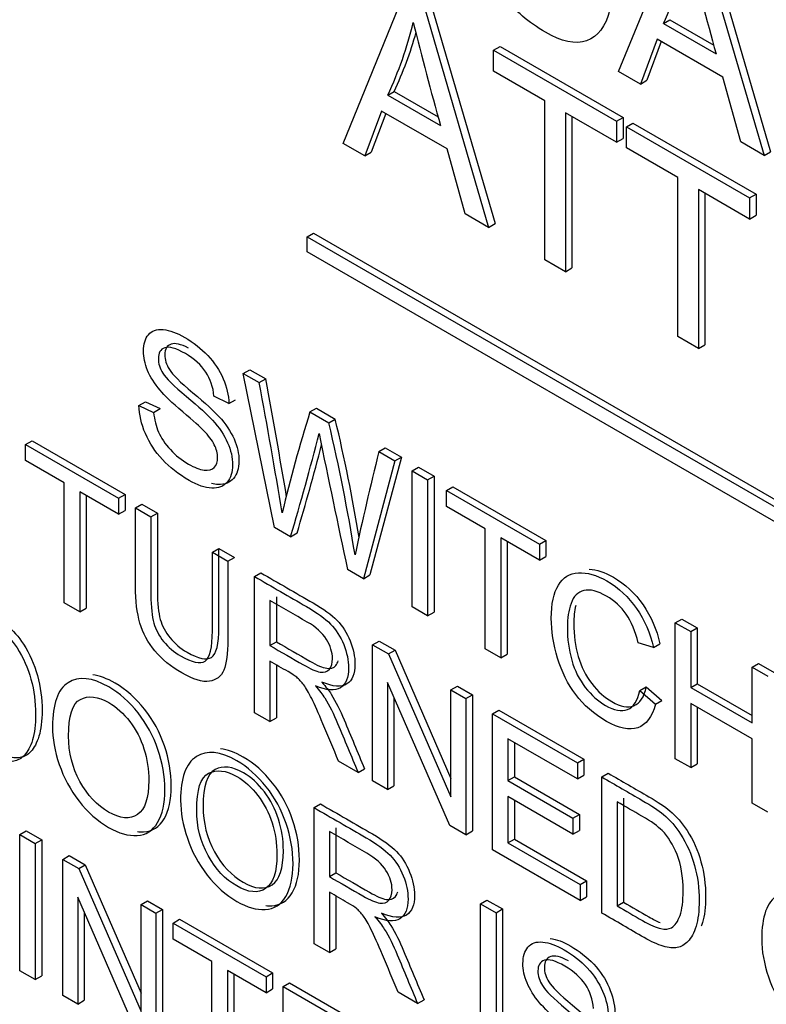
# Model space of a CAD drawing. Header units: inches. Extents: x 2 to 538, y -2 to 358.
# Tile 99 of 119: x 510.253 to 510.662, y 266.745 to 267.285. Entities that reach past the tile are written whole.
import ezdxf

# ---------------------------------------------------------------- set-up
doc = ezdxf.new("R2010")
doc.units = ezdxf.units.IN
doc.header["$MEASUREMENT"] = 0
doc.layers.add('Default', color=7, linetype='Continuous')
doc.layers.add('LAB20180', color=7, linetype='Continuous')

# ---------------------------------------------------------------- blocks, each defined once
blk = doc.blocks.new('SE6')
at = {"layer": 'LAB20180', "color": 7, "linetype": 'Continuous'}
for p, q in [((510.58137, 267.25699), (510.61401, 267.33692)), ((510.62654, 267.32969), (510.66122, 267.21089)), ((510.63007, 267.33173), (510.66475, 267.21293)), ((510.43017, 267.21756), (510.46286, 267.29753)), ((510.47533, 267.29033), (510.51001, 267.17146)), ((510.47887, 267.29237), (510.51355, 267.17351)), ((510.60592, 267.28339), (510.60945, 267.28543)), ((510.60945, 267.28543), (510.63354, 267.27153)), ((510.60592, 267.28339), (510.63485, 267.26669)), ((510.60245, 267.27474), (510.59328, 267.25012)), ((510.6385, 267.25393), (510.60245, 267.27474)), ((510.5128, 267.26869), (510.51634, 267.27073)), ((510.5128, 267.25712), (510.5128, 267.26869)), ((510.5128, 267.26869), (510.58029, 267.22973)), ((510.51634, 267.27073), (510.58383, 267.23177)), ((510.60473, 267.27342), (510.59681, 267.25216)), ((510.54094, 267.24088), (510.5128, 267.25712)), ((510.59328, 267.25012), (510.58137, 267.25699)), ((510.64835, 267.21832), (510.6385, 267.25393)), ((510.59328, 267.25012), (510.59681, 267.25216)), ((510.45471, 267.24403), (510.45825, 267.24607)), ((510.45471, 267.24403), (510.48364, 267.22733)), ((510.45825, 267.24607), (510.48234, 267.23217)), ((510.54094, 267.15361), (510.54094, 267.24088)), ((510.4513, 267.23529), (510.44207, 267.21069)), ((510.45357, 267.23397), (510.44561, 267.21273)), ((510.48729, 267.21451), (510.4513, 267.23529)), ((510.58029, 267.21816), (510.55216, 267.2344)), ((510.55216, 267.2344), (510.55216, 267.14713)), ((510.55569, 267.23236), (510.55569, 267.14917)), ((510.58029, 267.22973), (510.58383, 267.23177)), ((510.58383, 267.23177), (510.58383, 267.2202)), ((510.58029, 267.22973), (510.58029, 267.21816)), ((510.5857, 267.22661), (510.58924, 267.22865)), ((510.5857, 267.21503), (510.5857, 267.22661)), ((510.5857, 267.22661), (510.65325, 267.18761)), ((510.58924, 267.22865), (510.65678, 267.18965)), ((510.58029, 267.21816), (510.58383, 267.2202)), ((510.44207, 267.21069), (510.43017, 267.21756)), ((510.61384, 267.19879), (510.5857, 267.21503)), ((510.66122, 267.21089), (510.64835, 267.21832)), ((510.44207, 267.21069), (510.44561, 267.21273)), ((510.49714, 267.1789), (510.48729, 267.21451)), ((510.66122, 267.21089), (510.66475, 267.21293)), ((510.61384, 267.11152), (510.61384, 267.19879)), ((510.65325, 267.17604), (510.62511, 267.19228)), ((510.62511, 267.19228), (510.62511, 267.10501)), ((510.62865, 267.19024), (510.62865, 267.10705)), ((510.65325, 267.18761), (510.65678, 267.18965)), ((510.65325, 267.18761), (510.65325, 267.17604)), ((510.65678, 267.18965), (510.65678, 267.17808)), ((510.51001, 267.17146), (510.49714, 267.1789)), ((510.65325, 267.17604), (510.65678, 267.17808)), ((510.51001, 267.17146), (510.51355, 267.17351)), ((510.41043, 267.16624), (510.41397, 267.16828)), ((510.41043, 267.15808), (510.41043, 267.16624)), ((510.41043, 267.16624), (511.11754, 266.75799)), ((510.41397, 267.16828), (511.12108, 266.76003)), ((511.11754, 266.74983), (510.41043, 267.15808)), ((510.55216, 267.14713), (510.54094, 267.15361)), ((510.55216, 267.14713), (510.55569, 267.14917)), ((510.62511, 267.10501), (510.61384, 267.11152)), ((510.62511, 267.10501), (510.62865, 267.10705)), ((510.37545, 267.0913), (510.37899, 267.09334)), ((510.39254, 267.00679), (510.37545, 267.0913)), ((510.37545, 267.0913), (510.38423, 267.08623)), ((510.37899, 267.09334), (510.38777, 267.08827)), ((510.38423, 267.08623), (510.38777, 267.08827)), ((510.31821, 267.07371), (510.32175, 267.07575)), ((510.32175, 267.07575), (510.3298, 267.07195)), ((510.36758, 267.07482), (510.35936, 267.07887)), ((510.36758, 267.07482), (510.37111, 267.07687)), ((510.31821, 267.07371), (510.32626, 267.0699)), ((510.32626, 267.0699), (510.3298, 267.07195)), ((510.41203, 267.07018), (510.41557, 267.07222)), ((510.41203, 267.07018), (510.42236, 267.06421)), ((510.41557, 267.07222), (510.4259, 267.06626)), ((510.42236, 267.06421), (510.4259, 267.06626)), ((510.256, 267.0523), (510.25954, 267.05434)), ((510.25954, 267.05434), (510.31058, 267.02487)), ((510.256, 267.04356), (510.256, 267.0523)), ((510.256, 267.0523), (510.30704, 267.02283)), ((510.44982, 267.04836), (510.45336, 267.0504)), ((510.44982, 267.04836), (510.45864, 267.04327)), ((510.45336, 267.0504), (510.46218, 267.04531)), ((510.27726, 267.03128), (510.256, 267.04356)), ((510.45864, 267.04327), (510.44134, 266.97861)), ((510.46218, 267.04531), (510.44488, 266.98066)), ((510.45864, 267.04327), (510.46218, 267.04531)), ((510.46807, 267.03783), (510.4716, 267.03987)), ((510.46807, 266.96318), (510.46807, 267.03783)), ((510.46807, 267.03783), (510.47659, 267.03291)), ((510.4716, 267.03987), (510.48013, 267.03495)), ((510.27726, 266.96534), (510.27726, 267.03128)), ((510.47659, 267.03291), (510.48013, 267.03495)), ((510.47659, 267.03291), (510.47659, 266.95826)), ((510.48013, 267.03495), (510.48013, 266.96031)), ((510.30704, 267.01409), (510.28578, 267.02636)), ((510.28578, 267.02636), (510.28578, 266.96042)), ((510.48688, 267.02697), (510.49041, 267.02901)), ((510.48688, 267.01822), (510.48688, 267.02697)), ((510.48688, 267.02697), (510.53792, 266.9975)), ((510.49041, 267.02901), (510.54145, 266.99954)), ((510.28932, 267.02432), (510.28932, 266.96246)), ((510.30704, 267.02283), (510.31058, 267.02487)), ((510.30704, 267.02283), (510.30704, 267.01409)), ((510.31058, 267.02487), (510.31058, 267.01613)), ((510.30704, 267.01409), (510.31058, 267.01613)), ((510.3163, 267.01749), (510.31983, 267.01953)), ((510.3163, 267.01749), (510.32478, 267.0126)), ((510.31983, 267.01953), (510.32831, 267.01464)), ((510.32478, 267.0126), (510.32831, 267.01464)), ((510.50814, 267.00595), (510.48688, 267.01822)), ((510.4014, 267.00167), (510.39254, 267.00679)), ((510.50814, 266.94005), (510.50814, 267.00595)), ((510.4014, 267.00167), (510.40494, 267.00371)), ((510.53792, 266.98875), (510.51666, 267.00103)), ((510.51666, 267.00103), (510.51666, 266.93513)), ((510.52019, 266.99899), (510.52019, 266.93717)), ((510.53792, 266.9975), (510.54145, 266.99954)), ((510.54145, 266.99954), (510.54145, 266.99079)), ((510.35852, 266.99312), (510.36205, 266.99516)), ((510.35852, 266.99312), (510.367, 266.98822)), ((510.36205, 266.99516), (510.37053, 266.99026)), ((510.53792, 266.9975), (510.53792, 266.98875)), ((510.367, 266.98822), (510.37053, 266.99026)), ((510.53792, 266.98875), (510.54145, 266.99079)), ((510.44134, 266.97861), (510.43261, 266.98366)), ((510.38159, 266.9798), (510.38512, 266.98184)), ((510.38159, 266.9051), (510.38159, 266.9798)), ((510.44134, 266.97861), (510.44488, 266.98066)), ((510.39006, 266.96665), (510.39006, 266.94195)), ((510.3936, 266.96869), (510.3936, 266.94399)), ((510.28578, 266.96042), (510.27726, 266.96534)), ((510.28578, 266.96042), (510.28932, 266.96246)), ((510.47659, 266.95826), (510.46807, 266.96318)), ((510.47659, 266.95826), (510.48013, 266.96031)), ((510.61246, 266.95446), (510.616, 266.9565)), ((510.616, 266.9565), (510.62447, 266.95161)), ((510.61246, 266.87982), (510.61246, 266.95446)), ((510.61246, 266.95446), (510.62094, 266.94957)), ((510.62094, 266.94957), (510.62447, 266.95161)), ((510.62447, 266.95161), (510.62447, 266.92095)), ((510.4464, 266.94238), (510.44994, 266.94442)), ((510.44994, 266.94442), (510.45871, 266.93935)), ((510.62094, 266.94957), (510.62094, 266.9189)), ((510.39006, 266.94195), (510.3936, 266.94399)), ((510.4464, 266.86768), (510.4464, 266.94238)), ((510.4464, 266.94238), (510.45518, 266.93731)), ((510.45518, 266.93731), (510.45871, 266.93935)), ((510.45871, 266.93935), (510.48935, 266.86904)), ((510.51666, 266.93513), (510.50814, 266.94005)), ((510.60045, 266.94092), (510.5921, 266.94345)), ((510.60045, 266.94092), (510.60399, 266.94296)), ((510.45518, 266.93731), (510.48935, 266.85889)), ((510.51666, 266.93513), (510.52019, 266.93717)), ((510.39006, 266.93336), (510.39006, 266.90021)), ((510.3936, 266.93131), (510.3936, 266.90225)), ((510.65464, 266.93011), (510.65817, 266.93215)), ((510.65464, 266.89945), (510.65464, 266.93011)), ((510.65464, 266.93011), (510.66316, 266.92519)), ((510.65817, 266.93215), (510.66669, 266.92723)), ((510.48879, 266.84321), (510.45458, 266.9217)), ((510.45458, 266.9217), (510.45458, 266.86296)), ((510.48935, 266.91758), (510.49289, 266.91962)), ((510.48935, 266.85889), (510.48935, 266.91758)), ((510.48935, 266.91758), (510.49757, 266.91283)), ((510.49289, 266.91962), (510.50111, 266.91487)), ((510.59301, 266.91719), (510.59654, 266.91923)), ((510.59654, 266.91923), (510.60506, 266.91183)), ((510.62094, 266.9189), (510.62447, 266.92095)), ((510.62094, 266.9189), (510.65464, 266.89945)), ((510.62447, 266.92095), (510.65464, 266.90353)), ((510.45811, 266.91359), (510.45811, 266.865)), ((510.49757, 266.91283), (510.50111, 266.91487)), ((510.49757, 266.91283), (510.49757, 266.83814)), ((510.50111, 266.91487), (510.50111, 266.84018)), ((510.59301, 266.91719), (510.60153, 266.90979)), ((510.60153, 266.90979), (510.60506, 266.91183)), ((510.65464, 266.8907), (510.62094, 266.91016)), ((510.62094, 266.91016), (510.62094, 266.87492)), ((510.62447, 266.90812), (510.62447, 266.87697)), ((510.39006, 266.90021), (510.38159, 266.9051)), ((510.39006, 266.90021), (510.3936, 266.90225)), ((510.51212, 266.90443), (510.51565, 266.90647)), ((510.51212, 266.82974), (510.51212, 266.90443)), ((510.51212, 266.90443), (510.55873, 266.87752)), ((510.51565, 266.90647), (510.56226, 266.87956)), ((510.55873, 266.86878), (510.52064, 266.89077)), ((510.52064, 266.89077), (510.52064, 266.86781)), ((510.65464, 266.85547), (510.65464, 266.8907)), ((510.52418, 266.88873), (510.52418, 266.86985)), ((510.55873, 266.87752), (510.56226, 266.87956)), ((510.56226, 266.87956), (510.56226, 266.87082)), ((510.62094, 266.87492), (510.61246, 266.87982)), ((510.43839, 266.87231), (510.42772, 266.87847)), ((510.43839, 266.87231), (510.44193, 266.87435)), ((510.55873, 266.87752), (510.55873, 266.86878)), ((510.62094, 266.87492), (510.62447, 266.87697)), ((510.52064, 266.86781), (510.52418, 266.86985)), ((510.52418, 266.86985), (510.55985, 266.84925)), ((510.55873, 266.86878), (510.56226, 266.87082)), ((510.57211, 266.8698), (510.57565, 266.87184)), ((510.57211, 266.7951), (510.57211, 266.8698)), ((510.45458, 266.86296), (510.4464, 266.86768)), ((510.45458, 266.86296), (510.45811, 266.865)), ((510.52064, 266.86781), (510.55632, 266.84721)), ((510.55632, 266.83841), (510.52064, 266.85901)), ((510.52064, 266.85901), (510.52064, 266.83362)), ((510.58413, 266.8582), (510.58413, 266.80105)), ((510.41425, 266.85298), (510.41779, 266.85502)), ((510.41425, 266.77828), (510.41425, 266.85298)), ((510.52418, 266.85697), (510.52418, 266.83566)), ((510.58059, 266.85615), (510.58059, 266.799)), ((510.66316, 266.85055), (510.65464, 266.85547)), ((510.55632, 266.84721), (510.55985, 266.84925)), ((510.55632, 266.84721), (510.55632, 266.83841)), ((510.55985, 266.84925), (510.55985, 266.84045)), ((510.42626, 266.84187), (510.42626, 266.81717)), ((510.49757, 266.83814), (510.48879, 266.84321)), ((510.25286, 266.83819), (510.2564, 266.84024)), ((510.25286, 266.7635), (510.25286, 266.83819)), ((510.25286, 266.83819), (510.26134, 266.8333)), ((510.2564, 266.84024), (510.26487, 266.83534)), ((510.42273, 266.83983), (510.42273, 266.81513)), ((510.49757, 266.83814), (510.50111, 266.84018)), ((510.55632, 266.83841), (510.55985, 266.84045)), ((510.26134, 266.8333), (510.26487, 266.83534)), ((510.26134, 266.8333), (510.26134, 266.75861)), ((510.26487, 266.83534), (510.26487, 266.76065)), ((510.52064, 266.83362), (510.52418, 266.83566)), ((510.52064, 266.83362), (510.56028, 266.81073)), ((510.52418, 266.83566), (510.56381, 266.81277)), ((510.2764, 266.8246), (510.27994, 266.82664)), ((510.27994, 266.82664), (510.28867, 266.8216)), ((510.56028, 266.80194), (510.51212, 266.82974)), ((510.2764, 266.74991), (510.2764, 266.8246)), ((510.2764, 266.8246), (510.28514, 266.81956)), ((510.28514, 266.81956), (510.28867, 266.8216)), ((510.28867, 266.8216), (510.31935, 266.75122)), ((510.28514, 266.81956), (510.31935, 266.74106)), ((510.42273, 266.81513), (510.42626, 266.81717)), ((510.56028, 266.81073), (510.56381, 266.81277)), ((510.56028, 266.81073), (510.56028, 266.80194)), ((510.56381, 266.81277), (510.56381, 266.80398)), ((510.31879, 266.72544), (510.28458, 266.80388)), ((510.28458, 266.80388), (510.28458, 266.74519)), ((510.42273, 266.80654), (510.42273, 266.77339)), ((510.42626, 266.80449), (510.42626, 266.77543)), ((510.56028, 266.80194), (510.56381, 266.80398)), ((510.31935, 266.7998), (510.32289, 266.80185)), ((510.31935, 266.74106), (510.31935, 266.7998)), ((510.31935, 266.7998), (510.32753, 266.79508)), ((510.32289, 266.80185), (510.33107, 266.79712)), ((510.50562, 266.80022), (510.50915, 266.80227)), ((510.50562, 266.72553), (510.50562, 266.80022)), ((510.50562, 266.80022), (510.51414, 266.7953)), ((510.50915, 266.80227), (510.51768, 266.79735)), ((510.58059, 266.799), (510.58413, 266.80105)), ((510.28811, 266.79577), (510.28811, 266.74723)), ((510.32753, 266.79508), (510.33107, 266.79712)), ((510.32753, 266.79508), (510.32753, 266.72039)), ((510.33107, 266.79712), (510.33107, 266.72243)), ((510.51414, 266.7953), (510.51768, 266.79735)), ((510.51414, 266.7953), (510.51414, 266.72061)), ((510.51768, 266.79735), (510.51768, 266.72265)), ((510.33696, 266.78964), (510.34049, 266.79168)), ((510.33696, 266.78085), (510.33696, 266.78964)), ((510.33696, 266.78964), (510.38795, 266.7602)), ((510.34049, 266.79168), (510.39149, 266.76224)), ((510.35822, 266.76857), (510.33696, 266.78085)), ((510.42273, 266.77339), (510.41425, 266.77828)), ((510.42273, 266.77339), (510.42626, 266.77543)), ((510.35822, 266.70268), (510.35822, 266.76857)), ((510.26134, 266.75861), (510.25286, 266.7635)), ((510.26134, 266.75861), (510.26487, 266.76065)), ((510.38795, 266.7514), (510.36674, 266.76365)), ((510.36674, 266.76365), (510.36674, 266.69776)), ((510.37027, 266.76161), (510.37027, 266.6998)), ((510.38795, 266.7602), (510.39149, 266.76224)), ((510.39149, 266.76224), (510.39149, 266.75344)), ((510.38795, 266.7602), (510.38795, 266.7514)), ((510.39725, 266.75483), (510.40079, 266.75687)), ((510.40079, 266.75687), (510.4474, 266.72996)), ((510.28458, 266.74519), (510.2764, 266.74991)), ((510.38795, 266.7514), (510.39149, 266.75344)), ((510.39725, 266.68014), (510.39725, 266.75483)), ((510.39725, 266.75483), (510.44386, 266.72792)), ((510.47106, 266.74549), (510.46039, 266.75165)), ((510.28458, 266.74519), (510.28811, 266.74723)), ((510.47106, 266.74549), (510.4746, 266.74753))]:
    blk.add_line(p, q, dxfattribs=at)
for centre, radius, start, end in [((510.41697, 267.3718), 0.20861, 334.9265, 346.5689), ((512.73694, 267.85275), 2.18226, 194.03981, 195.57842), ((510.26252, 267.33391), 0.21217, 334.9386, 346.3817), ((512.32523, 267.74292), 1.9124, 193.88628, 195.64063), ((510.26605, 267.33595), 0.21217, 334.9386, 344.2961), ((506.5099, 266.36807), 3.94033, 9.44623, 10.50131), ((506.51343, 266.37011), 3.94033, 9.54447, 10.50131), ((511.21705, 266.81904), 0.84328, 162.6736, 166.57887), ((509.43105, 266.83001), 1.0186, 9.13436, 13.29305), ((509.43459, 266.83205), 1.0186, 9.55973, 13.29305), ((509.16642, 267.37176), 1.28925, 343.31798, 345.9294), ((534.83901, 272.12916), 24.94291, 191.729872, 191.905103), ((509.16995, 267.3738), 1.28925, 343.31798, 345.54918), ((512.10971, 266.63519), 1.71054, 166.02225, 167.96992)]:
    blk.add_arc(centre, radius, start, end, dxfattribs=at)
for points, knots in [([(510.57659, 267.29105), (510.57425, 267.28168), (510.56998, 267.27599), (510.55768, 267.27178), (510.55011, 267.2734), (510.532, 267.28385), (510.52454, 267.29026), (510.51873, 267.29796), (510.51296, 267.3056), (510.50859, 267.31446), (510.50557, 267.32443), (510.50257, 267.33432), (510.50107, 267.34406), (510.50107, 267.36372), (510.50278, 267.37174), (510.5062, 267.3774), (510.5096, 267.38303), (510.5144, 267.38614), (510.52066, 267.38647), (510.527, 267.3868), (510.53388, 267.38483), (510.54999, 267.37552), (510.55717, 267.36882), (510.56298, 267.36046), (510.56882, 267.35206), (510.57289, 267.34264), (510.57522, 267.33222)], [0, 0, 0, 0, 0.104376, 0.104376, 0.208752, 0.208752, 0.317142, 0.317142, 0.317142, 0.409738, 0.409738, 0.409738, 0.508627, 0.508627, 0.616505, 0.616505, 0.616505, 0.708763, 0.708763, 0.708763, 0.799096, 0.799096, 0.902432, 0.902432, 0.902432, 1, 1, 1, 1]), ([(510.32626, 267.0699), (510.32665, 267.0659), (510.32755, 267.0623), (510.32893, 267.05912), (510.33033, 267.05589), (510.3325, 267.05269), (510.33835, 267.04632), (510.34167, 267.04367), (510.3486, 267.03966), (510.35144, 267.03857), (510.35643, 267.03798), (510.35832, 267.03842), (510.35953, 267.03971), (510.36071, 267.04099), (510.36134, 267.04275), (510.36134, 267.04737), (510.36073, 267.04975), (510.35832, 267.05462), (510.35639, 267.05718), (510.35368, 267.05994), (510.35194, 267.0617), (510.34812, 267.06513), (510.34223, 267.07018), (510.33629, 267.07526), (510.33216, 267.07922), (510.32979, 267.08203), (510.32669, 267.08571), (510.32441, 267.08931), (510.3214, 267.09662), (510.32067, 267.10012), (510.32067, 267.10733), (510.32157, 267.11033), (510.32527, 267.11475), (510.32794, 267.1157), (510.33151, 267.11533), (510.33506, 267.11496), (510.339, 267.11359), (510.34812, 267.10832), (510.35234, 267.10499), (510.356, 267.10109), (510.35962, 267.09723), (510.36246, 267.09299), (510.36439, 267.08839), (510.36634, 267.08376), (510.3674, 267.0793), (510.36758, 267.07482)], [0, 0, 0, 0, 0.049734, 0.049734, 0.049734, 0.102625, 0.102625, 0.155515, 0.155515, 0.202805, 0.202805, 0.250096, 0.250096, 0.250096, 0.285885, 0.285885, 0.322453, 0.322453, 0.359021, 0.359021, 0.359021, 0.428383, 0.428383, 0.428383, 0.504928, 0.504928, 0.504928, 0.558431, 0.558431, 0.611934, 0.611934, 0.669259, 0.669259, 0.726583, 0.726583, 0.726583, 0.796348, 0.796348, 0.87302, 0.87302, 0.87302, 0.937083, 0.937083, 0.937083, 1, 1, 1, 1]), ([(510.34534, 267.10523), (510.34114, 267.10742), (510.33798, 267.1081), (510.33591, 267.10738), (510.33357, 267.10657), (510.33238, 267.1046), (510.33238, 267.09883), (510.33324, 267.09615), (510.33487, 267.09346), (510.33653, 267.09074), (510.34081, 267.08651), (510.34774, 267.08072), (510.35468, 267.07492), (510.35945, 267.07053), (510.36203, 267.0677), (510.36582, 267.06354), (510.36857, 267.0594), (510.37038, 267.05532), (510.37221, 267.0512), (510.37309, 267.04715), (510.37309, 267.03915), (510.3721, 267.03599), (510.37012, 267.03366), (510.36814, 267.03131), (510.36535, 267.0302), (510.36164, 267.03035), (510.36046, 267.0304), (510.35923, 267.03058), (510.35795, 267.0309)], [0.138891, 0.138891, 0.138891, 0.138891, 0.1994169, 0.1994169, 0.1994169, 0.2443435, 0.2443435, 0.283473, 0.283473, 0.283473, 0.3637269, 0.3637269, 0.3637269, 0.4505304, 0.4505304, 0.4505304, 0.51313, 0.51313, 0.51313, 0.5711401, 0.5711401, 0.6298755, 0.6298755, 0.6298755, 0.6951936, 0.6951936, 0.6951936, 0.7182368, 0.7182368, 0.7182368, 0.7182368]), ([(510.35936, 267.07887), (510.35893, 267.08379), (510.35742, 267.08819), (510.35488, 267.09204), (510.35237, 267.09586), (510.3486, 267.09925), (510.34365, 267.10216), (510.33853, 267.10516), (510.33474, 267.10616), (510.33237, 267.10534), (510.33003, 267.10453), (510.32884, 267.10255), (510.32884, 267.09679), (510.3297, 267.09411), (510.33134, 267.09142), (510.333, 267.0887), (510.33728, 267.08447), (510.34421, 267.07868), (510.35115, 267.07288), (510.35591, 267.06849), (510.3585, 267.06566), (510.36229, 267.06149), (510.36504, 267.05736), (510.36684, 267.05328), (510.36867, 267.04916), (510.36956, 267.04511), (510.36956, 267.03711), (510.36857, 267.03395), (510.36659, 267.03161), (510.3646, 267.02927), (510.36181, 267.02816), (510.35811, 267.02831), (510.35446, 267.02846), (510.35032, 267.02992), (510.33986, 267.03596), (510.335, 267.03971), (510.33104, 267.04399), (510.32709, 267.04825), (510.32402, 267.05296), (510.32174, 267.05825), (510.31949, 267.06347), (510.31834, 267.06861), (510.31821, 267.07371)], [0, 0, 0, 0, 0.061068, 0.061068, 0.061068, 0.130319, 0.130319, 0.130319, 0.199417, 0.199417, 0.199417, 0.244343, 0.244343, 0.283473, 0.283473, 0.283473, 0.363727, 0.363727, 0.363727, 0.45053, 0.45053, 0.45053, 0.51313, 0.51313, 0.51313, 0.57114, 0.57114, 0.629875, 0.629875, 0.629875, 0.695194, 0.695194, 0.695194, 0.766392, 0.766392, 0.856886, 0.856886, 0.856886, 0.928274, 0.928274, 0.928274, 1, 1, 1, 1]), ([(510.367, 266.98822), (510.367, 266.97384), (510.367, 266.95946), (510.367, 266.94508), (510.367, 266.93758), (510.36626, 266.93204), (510.3648, 266.92851), (510.36332, 266.92495), (510.36067, 266.9229), (510.35684, 266.92232), (510.35304, 266.92176), (510.34802, 266.92329), (510.33575, 266.93037), (510.3308, 266.93442), (510.32314, 266.94362), (510.32039, 266.94874), (510.31875, 266.95425), (510.31713, 266.95972), (510.3163, 266.96645), (510.3163, 266.97436), (510.3163, 266.98873), (510.3163, 267.00311), (510.3163, 267.01749)], [0, 0, 0, 0, 0.229428, 0.229428, 0.229428, 0.32578, 0.32578, 0.32578, 0.402509, 0.402509, 0.402509, 0.493583, 0.493583, 0.581516, 0.581516, 0.66945, 0.66945, 0.66945, 0.770579, 0.770579, 0.770579, 1, 1, 1, 1]), ([(510.32831, 267.01464), (510.32831, 267.00029), (510.32831, 266.98595), (510.32831, 266.9716), (510.32831, 266.96509), (510.32887, 266.96), (510.3299, 266.95632), (510.33092, 266.95269), (510.3327, 266.94929), (510.33528, 266.94616), (510.33785, 266.94304), (510.34092, 266.94037), (510.34458, 266.9383), (510.35086, 266.93476), (510.35534, 266.93368), (510.35801, 266.93547), (510.36067, 266.93726), (510.36205, 266.94273), (510.36205, 266.95212), (510.36205, 266.96647), (510.36205, 266.98081), (510.36205, 266.99516)], [0, 0, 0, 0, 0.272314, 0.272314, 0.272314, 0.364387, 0.364387, 0.364387, 0.425162, 0.425162, 0.425162, 0.495669, 0.495669, 0.495669, 0.601425, 0.601425, 0.601425, 0.727745, 0.727745, 0.727745, 1, 1, 1, 1]), ([(510.32478, 267.0126), (510.32478, 266.99825), (510.32478, 266.9839), (510.32478, 266.96956), (510.32478, 266.96305), (510.32534, 266.95796), (510.32637, 266.95428), (510.32739, 266.95065), (510.32917, 266.94725), (510.33175, 266.94412), (510.33432, 266.941), (510.33739, 266.93833), (510.34104, 266.93626), (510.34733, 266.93272), (510.3518, 266.93164), (510.35447, 266.93343), (510.35714, 266.93522), (510.35852, 266.94069), (510.35852, 266.95008), (510.35852, 266.96442), (510.35852, 266.97877), (510.35852, 266.99312)], [0, 0, 0, 0, 0.272314, 0.272314, 0.272314, 0.364387, 0.364387, 0.364387, 0.425162, 0.425162, 0.425162, 0.495669, 0.495669, 0.495669, 0.601425, 0.601425, 0.601425, 0.727745, 0.727745, 0.727745, 1, 1, 1, 1]), ([(510.56522, 266.98391), (510.56931, 266.98364), (510.57373, 266.98215), (510.58492, 266.97569), (510.59039, 266.97059), (510.59478, 266.96428), (510.5992, 266.95793), (510.60227, 266.95081), (510.60399, 266.94296)], [0.7239628, 0.7239628, 0.7239628, 0.7239628, 0.7995185, 0.7995185, 0.9025304, 0.9025304, 0.9025304, 1, 1, 1, 1]), ([(510.38159, 266.9798), (510.39111, 266.9743), (510.40064, 266.9688), (510.41016, 266.9633), (510.41593, 266.95997), (510.42032, 266.95679), (510.42333, 266.95371), (510.42631, 266.95066), (510.42871, 266.94687), (510.43052, 266.94245), (510.43233, 266.93801), (510.43319, 266.93375), (510.43319, 266.92436), (510.43172, 266.92073), (510.42578, 266.91691), (510.42118, 266.91723), (510.41498, 266.91986)], [0, 0, 0, 0, 0.318057, 0.318057, 0.318057, 0.46663, 0.46663, 0.46663, 0.573882, 0.573882, 0.573882, 0.693773, 0.693773, 0.846886, 0.846886, 1, 1, 1, 1]), ([(510.38512, 266.98184), (510.39465, 266.97634), (510.40417, 266.97084), (510.4137, 266.96534), (510.41946, 266.96201), (510.42385, 266.95883), (510.42687, 266.95575), (510.42984, 266.95271), (510.43225, 266.94891), (510.43405, 266.94449), (510.43587, 266.94005), (510.43672, 266.9358), (510.43672, 266.9264), (510.43526, 266.92277), (510.42932, 266.91895), (510.42472, 266.91927), (510.41852, 266.92191)], [0, 0, 0, 0, 0.318057, 0.318057, 0.318057, 0.46663, 0.46663, 0.46663, 0.573882, 0.573882, 0.573882, 0.693773, 0.693773, 0.846886, 0.846886, 1, 1, 1, 1]), ([(510.60153, 266.90979), (510.59972, 266.90273), (510.59649, 266.89843), (510.5872, 266.89525), (510.58152, 266.89644), (510.56783, 266.90434), (510.56215, 266.90921), (510.55346, 266.92079), (510.55014, 266.92748), (510.54786, 266.93501), (510.5456, 266.94248), (510.54442, 266.94987), (510.54442, 266.96472), (510.54571, 266.97079), (510.55087, 266.97933), (510.55453, 266.98165), (510.55927, 266.98189), (510.56402, 266.98214), (510.56925, 266.98065), (510.58139, 266.97364), (510.58685, 266.96855), (510.59124, 266.96224), (510.59566, 266.95589), (510.59873, 266.94877), (510.60045, 266.94092)], [0, 0, 0, 0, 0.101114, 0.101114, 0.202228, 0.202228, 0.305918, 0.305918, 0.409608, 0.409608, 0.409608, 0.503661, 0.503661, 0.606265, 0.606265, 0.708868, 0.708868, 0.708868, 0.799519, 0.799519, 0.90253, 0.90253, 0.90253, 1, 1, 1, 1]), ([(510.20806, 266.97202), (510.21549, 266.96773), (510.22292, 266.96344), (510.23035, 266.95915), (510.23534, 266.95627), (510.23922, 266.95368), (510.24184, 266.95142), (510.24553, 266.94825), (510.24873, 266.94466), (510.25131, 266.94064), (510.25473, 266.93531), (510.25729, 266.92958), (510.25897, 266.92344), (510.26066, 266.91726), (510.26151, 266.91085), (510.26151, 266.89852), (510.26095, 266.89383), (510.25863, 266.88642), (510.25716, 266.88364), (510.2554, 266.88177), (510.25362, 266.8799), (510.25161, 266.87884), (510.2495, 266.87842), (510.24736, 266.87799), (510.24481, 266.87825), (510.24176, 266.87917), (510.23877, 266.88006), (510.2353, 266.8816), (510.23138, 266.88386), (510.22361, 266.88835), (510.21583, 266.89284), (510.20806, 266.89733)], [0, 0, 0, 0, 0.150639, 0.150639, 0.150639, 0.228713, 0.228713, 0.228713, 0.300504, 0.300504, 0.300504, 0.392427, 0.392427, 0.392427, 0.489828, 0.489828, 0.574047, 0.574047, 0.658266, 0.658266, 0.658266, 0.714715, 0.714715, 0.714715, 0.771729, 0.771729, 0.771729, 0.842399, 0.842399, 0.842399, 1, 1, 1, 1]), ([(510.21159, 266.97406), (510.21902, 266.96977), (510.22646, 266.96548), (510.23389, 266.96119), (510.23888, 266.95831), (510.24275, 266.95573), (510.24538, 266.95346), (510.24907, 266.95029), (510.25226, 266.94671), (510.25485, 266.94268), (510.25827, 266.93735), (510.26083, 266.93162), (510.26251, 266.92549), (510.2642, 266.9193), (510.26505, 266.91289), (510.26505, 266.90056), (510.26449, 266.89587), (510.26216, 266.88846), (510.2607, 266.88568), (510.25893, 266.88382), (510.25716, 266.88194), (510.25515, 266.88088), (510.25304, 266.88046), (510.25096, 266.88004), (510.24848, 266.88027), (510.24554, 266.88113)], [0, 0, 0, 0, 0.1506395, 0.1506395, 0.1506395, 0.2287129, 0.2287129, 0.2287129, 0.300504, 0.300504, 0.300504, 0.3924266, 0.3924266, 0.3924266, 0.4898277, 0.4898277, 0.5740468, 0.5740468, 0.6582658, 0.6582658, 0.6582658, 0.7147151, 0.7147151, 0.7147151, 0.7702057, 0.7702057, 0.7702057, 0.7702057]), ([(510.5921, 266.94345), (510.5906, 266.94974), (510.5884, 266.95498), (510.58272, 266.96323), (510.57911, 266.96656), (510.56981, 266.97193), (510.56564, 266.97295), (510.56232, 266.97213), (510.55896, 266.9713), (510.55664, 266.96895), (510.55526, 266.96507), (510.5539, 266.96125), (510.55324, 266.95685), (510.55324, 266.94557), (510.55406, 266.93958), (510.55565, 266.93389), (510.55723, 266.92825), (510.55974, 266.92328), (510.5631, 266.919), (510.56648, 266.91469), (510.57015, 266.9114), (510.57889, 266.90636), (510.58294, 266.90561), (510.58625, 266.90688), (510.58959, 266.90816), (510.59185, 266.9116), (510.59301, 266.91719)], [0, 0, 0, 0, 0.09187, 0.09187, 0.183741, 0.183741, 0.29031, 0.29031, 0.29031, 0.385621, 0.385621, 0.385621, 0.479058, 0.479058, 0.599864, 0.599864, 0.599864, 0.694259, 0.694259, 0.694259, 0.781957, 0.781957, 0.887765, 0.887765, 0.887765, 1, 1, 1, 1]), ([(510.39006, 266.94195), (510.39619, 266.93842), (510.40232, 266.93488), (510.40844, 266.93134), (510.41236, 266.92908), (510.41541, 266.92777), (510.41765, 266.92742), (510.41984, 266.92708), (510.42152, 266.92762), (510.42269, 266.92898), (510.42384, 266.93033), (510.42436, 266.93229), (510.42436, 266.93825), (510.42329, 266.9418), (510.42105, 266.94533), (510.41882, 266.94886), (510.41533, 266.95207), (510.41051, 266.95485), (510.40369, 266.95878), (510.39688, 266.96272), (510.39006, 266.96665)], [0, 0, 0, 0, 0.228448, 0.228448, 0.228448, 0.344465, 0.344465, 0.344465, 0.424837, 0.424837, 0.424837, 0.49916, 0.49916, 0.606852, 0.606852, 0.606852, 0.745962, 0.745962, 0.745962, 1, 1, 1, 1]), ([(510.55785, 266.9639), (510.55713, 266.96088), (510.55678, 266.95756), (510.55678, 266.94761), (510.55759, 266.94162), (510.55919, 266.93593), (510.56076, 266.93029), (510.56327, 266.92532), (510.56663, 266.92105), (510.57002, 266.91673), (510.57369, 266.91344), (510.58243, 266.9084), (510.58647, 266.90765), (510.58979, 266.90892), (510.59313, 266.9102), (510.59538, 266.91364), (510.59654, 266.91923)], [0.4108007, 0.4108007, 0.4108007, 0.4108007, 0.4790575, 0.4790575, 0.599864, 0.599864, 0.599864, 0.6942594, 0.6942594, 0.6942594, 0.7819566, 0.7819566, 0.8877653, 0.8877653, 0.8877653, 1, 1, 1, 1]), ([(510.3936, 266.94399), (510.39972, 266.94046), (510.40585, 266.93692), (510.41198, 266.93338), (510.41589, 266.93112), (510.41895, 266.92981), (510.42119, 266.92946), (510.42337, 266.92912), (510.42506, 266.92966), (510.42622, 266.93102), (510.42681, 266.93172), (510.42724, 266.93257), (510.42752, 266.93357)], [0, 0, 0, 0, 0.2284477, 0.2284477, 0.2284477, 0.3444648, 0.3444648, 0.3444648, 0.4248373, 0.4248373, 0.4248373, 0.4630758, 0.4630758, 0.4630758, 0.4630758]), ([(510.42772, 266.87847), (510.42487, 266.8853), (510.42201, 266.89213), (510.41916, 266.89897), (510.41668, 266.90488), (510.4146, 266.9095), (510.413, 266.91281), (510.41139, 266.91615), (510.40995, 266.9186), (510.40736, 266.92198), (510.40607, 266.92337), (510.40474, 266.92454), (510.40381, 266.92535), (510.4022, 266.92635), (510.40001, 266.92762), (510.39669, 266.92953), (510.39338, 266.93144), (510.39006, 266.93336)], [0, 0, 0, 0, 0.307386, 0.307386, 0.307386, 0.515959, 0.515959, 0.515959, 0.616495, 0.616495, 0.717031, 0.717031, 0.717031, 0.808506, 0.808506, 0.808506, 1, 1, 1, 1]), ([(510.27076, 266.8975), (510.27076, 266.90983), (510.27365, 266.91785), (510.27937, 266.92156), (510.28512, 266.92527), (510.29254, 266.92449), (510.3076, 266.91579), (510.31294, 266.91102), (510.32249, 266.89894), (510.32615, 266.89226), (510.32865, 266.88491), (510.33113, 266.8776), (510.33239, 266.87022), (510.33239, 266.85521), (510.3311, 266.8492), (510.32843, 266.84478), (510.32576, 266.84034), (510.32211, 266.83794), (510.31724, 266.83767), (510.31241, 266.8374), (510.30717, 266.83886), (510.29551, 266.8456), (510.29009, 266.85042), (510.28531, 266.8566), (510.28055, 266.86277), (510.27692, 266.86945), (510.27201, 266.88401), (510.27076, 266.89094), (510.27076, 266.8975)], [0, 0, 0, 0, 0.133279, 0.133279, 0.133279, 0.255873, 0.255873, 0.336635, 0.336635, 0.417396, 0.417396, 0.417396, 0.504982, 0.504982, 0.593735, 0.593735, 0.593735, 0.674367, 0.674367, 0.674367, 0.752852, 0.752852, 0.837978, 0.837978, 0.837978, 0.918989, 0.918989, 1, 1, 1, 1]), ([(510.31735, 266.8398), (510.31852, 266.83968), (510.31966, 266.83965), (510.32078, 266.83971), (510.32564, 266.83998), (510.32929, 266.84238), (510.33197, 266.84682), (510.33464, 266.85124), (510.33593, 266.85725), (510.33593, 266.87226), (510.33466, 266.87964), (510.33218, 266.88695), (510.32969, 266.8943), (510.32603, 266.90099), (510.31648, 266.91306), (510.31114, 266.91783), (510.30064, 266.92389), (510.29653, 266.9254), (510.29284, 266.9258)], [0.3074369, 0.3074369, 0.3074369, 0.3074369, 0.3256334, 0.3256334, 0.3256334, 0.4062645, 0.4062645, 0.4062645, 0.4950182, 0.4950182, 0.5826041, 0.5826041, 0.5826041, 0.6633654, 0.6633654, 0.7441268, 0.7441268, 0.8050916, 0.8050916, 0.8050916, 0.8050916]), ([(510.41498, 266.91986), (510.41722, 266.91728), (510.41894, 266.91504), (510.42015, 266.91316), (510.42273, 266.9091), (510.42501, 266.90433), (510.42721, 266.89914), (510.43098, 266.8902), (510.43466, 266.88125), (510.43839, 266.87231)], [0, 0, 0, 0, 0.159936, 0.159936, 0.159936, 0.452575, 0.452575, 0.452575, 1, 1, 1, 1]), ([(510.41852, 266.92191), (510.42076, 266.91932), (510.42248, 266.91708), (510.42368, 266.9152), (510.42627, 266.91114), (510.42855, 266.90638), (510.43074, 266.90118), (510.43452, 266.89225), (510.4382, 266.88329), (510.44193, 266.87435)], [0, 0, 0, 0, 0.159936, 0.159936, 0.159936, 0.452575, 0.452575, 0.452575, 1, 1, 1, 1]), ([(510.27959, 266.89216), (510.27959, 266.88322), (510.28165, 266.87492), (510.29, 266.85976), (510.29525, 266.85419), (510.30795, 266.84686), (510.31324, 266.84639), (510.31737, 266.84922), (510.32152, 266.85207), (510.32361, 266.85824), (510.32361, 266.87385), (510.32271, 266.87969), (510.31918, 266.89077), (510.3166, 266.89574), (510.31316, 266.90021), (510.30972, 266.90467), (510.30593, 266.90816), (510.29564, 266.9141), (510.29043, 266.91467), (510.28608, 266.91241), (510.28172, 266.91014), (510.27959, 266.90339), (510.27959, 266.89216)], [0, 0, 0, 0, 0.118836, 0.118836, 0.237673, 0.237673, 0.358951, 0.358951, 0.358951, 0.494298, 0.494298, 0.579153, 0.579153, 0.664007, 0.664007, 0.664007, 0.742953, 0.742953, 0.854593, 0.854593, 0.854593, 1, 1, 1, 1]), ([(510.38786, 266.7992), (510.38895, 266.7991), (510.39001, 266.79908), (510.39106, 266.79914), (510.39592, 266.79941), (510.39964, 266.80172), (510.40229, 266.80622), (510.40492, 266.81066), (510.40625, 266.81665), (510.40625, 266.83166), (510.40495, 266.83904), (510.40246, 266.84637), (510.39997, 266.85373), (510.39631, 266.86041), (510.38676, 266.87249), (510.38142, 266.87726), (510.37086, 266.88335), (510.36671, 266.88484), (510.36299, 266.8852)], [0.3085459, 0.3085459, 0.3085459, 0.3085459, 0.3255659, 0.3255659, 0.3255659, 0.406371, 0.406371, 0.406371, 0.4951353, 0.4951353, 0.5827315, 0.5827315, 0.5827315, 0.6634265, 0.6634265, 0.7441214, 0.7441214, 0.8058781, 0.8058781, 0.8058781, 0.8058781]), ([(510.34104, 266.85693), (510.34104, 266.86925), (510.34393, 266.87728), (510.34969, 266.88096), (510.35544, 266.88462), (510.36282, 266.88391), (510.37788, 266.87522), (510.38322, 266.87044), (510.39278, 266.85837), (510.39643, 266.85168), (510.39893, 266.84433), (510.40142, 266.837), (510.40272, 266.82962), (510.40272, 266.81461), (510.40138, 266.80862), (510.39876, 266.80418), (510.39611, 266.79968), (510.39239, 266.79737), (510.38752, 266.79709), (510.38269, 266.79682), (510.3775, 266.79826), (510.36583, 266.805), (510.36041, 266.80982), (510.35563, 266.816), (510.35088, 266.82217), (510.34724, 266.82885), (510.34475, 266.83615), (510.34226, 266.84344), (510.34104, 266.85037), (510.34104, 266.85693)], [0, 0, 0, 0, 0.133385, 0.133385, 0.133385, 0.255879, 0.255879, 0.336574, 0.336574, 0.417268, 0.417268, 0.417268, 0.504865, 0.504865, 0.593629, 0.593629, 0.593629, 0.674434, 0.674434, 0.674434, 0.752821, 0.752821, 0.837841, 0.837841, 0.837841, 0.918243, 0.918243, 0.918243, 1, 1, 1, 1]), ([(510.3534, 266.85363), (510.3534, 266.86486), (510.35558, 266.87158), (510.35994, 266.87385), (510.36429, 266.87611), (510.36946, 266.87557), (510.37974, 266.86963), (510.38356, 266.86617), (510.38701, 266.86165), (510.39041, 266.8572), (510.39296, 266.85224), (510.39476, 266.84669), (510.39657, 266.84113), (510.39743, 266.83531), (510.39743, 266.81971), (510.39539, 266.81346), (510.39123, 266.81066), (510.38706, 266.80786), (510.38176, 266.80833), (510.36907, 266.81566), (510.36386, 266.8212), (510.35551, 266.83636), (510.3534, 266.84468), (510.3534, 266.85363)], [0, 0, 0, 0, 0.145508, 0.145508, 0.145508, 0.257977, 0.257977, 0.336146, 0.336146, 0.336146, 0.414837, 0.414837, 0.414837, 0.501971, 0.501971, 0.640953, 0.640953, 0.640953, 0.762264, 0.762264, 0.881132, 0.881132, 1, 1, 1, 1]), ([(510.34987, 266.85158), (510.34987, 266.84264), (510.35198, 266.83432), (510.36032, 266.81916), (510.36553, 266.81362), (510.37823, 266.80629), (510.38352, 266.80582), (510.3877, 266.80862), (510.39185, 266.81142), (510.39389, 266.81767), (510.39389, 266.83327), (510.39303, 266.83909), (510.39123, 266.84465), (510.38943, 266.8502), (510.38688, 266.85516), (510.38348, 266.85961), (510.38003, 266.86412), (510.37621, 266.86759), (510.36592, 266.87353), (510.36076, 266.87407), (510.35641, 266.87181), (510.35204, 266.86954), (510.34987, 266.86282), (510.34987, 266.85158)], [0, 0, 0, 0, 0.118868, 0.118868, 0.237736, 0.237736, 0.359047, 0.359047, 0.359047, 0.498029, 0.498029, 0.585163, 0.585163, 0.585163, 0.663854, 0.663854, 0.663854, 0.742023, 0.742023, 0.854492, 0.854492, 0.854492, 1, 1, 1, 1]), ([(510.57211, 266.8698), (510.57953, 266.86551), (510.58695, 266.86123), (510.59436, 266.85695), (510.5994, 266.85404), (510.60323, 266.85148), (510.6059, 266.84925), (510.6096, 266.84614), (510.61274, 266.84251), (510.61537, 266.83841), (510.61876, 266.83311), (510.6213, 266.82738), (510.62303, 266.82122), (510.62474, 266.81508), (510.62557, 266.80867), (510.62557, 266.79635), (510.62496, 266.79162), (510.62384, 266.7879), (510.62272, 266.78416), (510.62122, 266.78141), (510.61941, 266.77957), (510.61762, 266.77776), (510.61567, 266.77662), (510.61351, 266.77622), (510.61139, 266.77583), (510.60624, 266.77629), (510.59936, 266.77937), (510.59544, 266.78164), (510.58766, 266.78613), (510.57989, 266.79061), (510.57211, 266.7951)], [0, 0, 0, 0, 0.150353, 0.150353, 0.150353, 0.228673, 0.228673, 0.228673, 0.300663, 0.300663, 0.300663, 0.392547, 0.392547, 0.392547, 0.49807, 0.49807, 0.587844, 0.587844, 0.587844, 0.658562, 0.658562, 0.658562, 0.715008, 0.715008, 0.715008, 0.778699, 0.842391, 0.842391, 0.842391, 1, 1, 1, 1]), ([(510.57565, 266.87184), (510.58306, 266.86756), (510.59048, 266.86327), (510.5979, 266.85899), (510.60293, 266.85608), (510.60676, 266.85352), (510.60943, 266.85129), (510.61314, 266.84818), (510.61628, 266.84455), (510.6189, 266.84045), (510.62229, 266.83516), (510.62484, 266.82942), (510.62656, 266.82326), (510.62828, 266.81712), (510.6291, 266.81071), (510.6291, 266.79839), (510.6285, 266.79367), (510.62738, 266.78994), (510.62716, 266.7892), (510.62692, 266.78851), (510.62667, 266.78785)], [0, 0, 0, 0, 0.1503528, 0.1503528, 0.1503528, 0.2286734, 0.2286734, 0.2286734, 0.3006634, 0.3006634, 0.3006634, 0.3925467, 0.3925467, 0.3925467, 0.4980701, 0.4980701, 0.5878437, 0.5878437, 0.5878437, 0.6017277, 0.6017277, 0.6017277, 0.6017277]), ([(510.41425, 266.85298), (510.42378, 266.84748), (510.4333, 266.84198), (510.44283, 266.83648), (510.44859, 266.83315), (510.45298, 266.82992), (510.456, 266.82684), (510.45897, 266.82379), (510.46138, 266.82005), (510.46318, 266.81558), (510.46496, 266.81118), (510.46585, 266.80693), (510.46585, 266.79749), (510.46439, 266.79391), (510.45845, 266.79009), (510.45385, 266.79041), (510.44765, 266.79304)], [0, 0, 0, 0, 0.31817, 0.31817, 0.31817, 0.466864, 0.466864, 0.466864, 0.574209, 0.574209, 0.574209, 0.693201, 0.693201, 0.846601, 0.846601, 1, 1, 1, 1]), ([(510.41779, 266.85502), (510.42731, 266.84952), (510.43684, 266.84402), (510.44636, 266.83852), (510.45213, 266.83519), (510.45652, 266.83196), (510.45953, 266.82888), (510.46251, 266.82584), (510.46491, 266.82209), (510.46672, 266.81762), (510.4685, 266.81323), (510.46939, 266.80897), (510.46939, 266.79953), (510.46793, 266.79595), (510.46199, 266.79213), (510.45738, 266.79245), (510.45118, 266.79508)], [0, 0, 0, 0, 0.31817, 0.31817, 0.31817, 0.466864, 0.466864, 0.466864, 0.574209, 0.574209, 0.574209, 0.693201, 0.693201, 0.846601, 0.846601, 1, 1, 1, 1]), ([(510.58059, 266.799), (510.58521, 266.79634), (510.58983, 266.79367), (510.59445, 266.791), (510.59871, 266.78854), (510.60207, 266.78705), (510.60448, 266.78656), (510.60694, 266.78605), (510.60887, 266.78626), (510.61029, 266.78708), (510.61233, 266.78826), (510.6139, 266.79051), (510.61506, 266.79381), (510.61621, 266.79707), (510.61674, 266.80159), (510.61674, 266.81506), (510.61562, 266.82172), (510.61343, 266.82721), (510.61124, 266.83268), (510.60848, 266.83707), (510.60529, 266.84035), (510.60302, 266.84269), (510.59931, 266.84535), (510.59419, 266.8483), (510.58966, 266.85092), (510.58512, 266.85354), (510.58059, 266.85615)], [0, 0, 0, 0, 0.131803, 0.131803, 0.131803, 0.228168, 0.228168, 0.228168, 0.292591, 0.292591, 0.292591, 0.383822, 0.383822, 0.383822, 0.499066, 0.499066, 0.657779, 0.657779, 0.657779, 0.763771, 0.763771, 0.763771, 0.870637, 0.870637, 0.870637, 1, 1, 1, 1]), ([(510.42273, 266.81513), (510.42885, 266.8116), (510.43498, 266.80806), (510.44111, 266.80452), (510.44502, 266.80226), (510.44808, 266.80095), (510.45032, 266.8006), (510.4525, 266.80026), (510.45419, 266.8008), (510.45535, 266.80216), (510.4565, 266.80351), (510.45707, 266.80544), (510.45707, 266.81141), (510.45595, 266.81493), (510.45372, 266.81851), (510.4515, 266.82205), (510.44799, 266.82525), (510.44317, 266.82803), (510.43636, 266.83196), (510.42954, 266.8359), (510.42273, 266.83983)], [0, 0, 0, 0, 0.228361, 0.228361, 0.228361, 0.344334, 0.344334, 0.344334, 0.424676, 0.424676, 0.424676, 0.499096, 0.499096, 0.606928, 0.606928, 0.606928, 0.746011, 0.746011, 0.746011, 1, 1, 1, 1]), ([(510.42626, 266.81717), (510.43239, 266.81364), (510.43852, 266.8101), (510.44464, 266.80656), (510.44856, 266.8043), (510.45161, 266.80299), (510.45385, 266.80264), (510.45604, 266.8023), (510.45773, 266.80284), (510.45889, 266.8042), (510.45947, 266.80489), (510.4599, 266.80572), (510.46019, 266.80669)], [0, 0, 0, 0, 0.2283612, 0.2283612, 0.2283612, 0.3443344, 0.3443344, 0.3443344, 0.4246764, 0.4246764, 0.4246764, 0.4623097, 0.4623097, 0.4623097, 0.4623097]), ([(510.46039, 266.75165), (510.45753, 266.75848), (510.45468, 266.76531), (510.45182, 266.77215), (510.44935, 266.77806), (510.44726, 266.78268), (510.44567, 266.78599), (510.44406, 266.78933), (510.44261, 266.79178), (510.44003, 266.79516), (510.43874, 266.79655), (510.4374, 266.79772), (510.43648, 266.79853), (510.43487, 266.79953), (510.43267, 266.8008), (510.42936, 266.80271), (510.42604, 266.80462), (510.42273, 266.80654)], [0, 0, 0, 0, 0.307386, 0.307386, 0.307386, 0.515959, 0.515959, 0.515959, 0.616495, 0.616495, 0.717031, 0.717031, 0.717031, 0.808506, 0.808506, 0.808506, 1, 1, 1, 1]), ([(510.65987, 266.78082), (510.65987, 266.79314), (510.66275, 266.80117), (510.66847, 266.80487), (510.67422, 266.80858), (510.68164, 266.8078), (510.69666, 266.79913), (510.70204, 266.79438), (510.70682, 266.7883), (510.71158, 266.78223), (510.71526, 266.77557), (510.71775, 266.76827), (510.72026, 266.76091), (510.7215, 266.75353), (510.7215, 266.73853), (510.72016, 266.73254), (510.71491, 266.72364), (510.71117, 266.72128), (510.70635, 266.72098), (510.70149, 266.72068), (510.69628, 266.72223), (510.68461, 266.72896), (510.67919, 266.73373), (510.67441, 266.73992), (510.66965, 266.74608), (510.66602, 266.75276), (510.66357, 266.76004), (510.66111, 266.76735), (510.65987, 266.77426), (510.65987, 266.78082)], [0, 0, 0, 0, 0.133288, 0.133288, 0.133288, 0.256521, 0.256521, 0.337119, 0.337119, 0.337119, 0.417249, 0.417249, 0.417249, 0.502221, 0.502221, 0.588326, 0.588326, 0.674431, 0.674431, 0.674431, 0.752879, 0.752879, 0.837964, 0.837964, 0.837964, 0.918255, 0.918255, 0.918255, 1, 1, 1, 1]), ([(510.58413, 266.80105), (510.58875, 266.79838), (510.59337, 266.79571), (510.59798, 266.79304), (510.60032, 266.7917), (510.60238, 266.79064), (510.60416, 266.78988)], [0, 0, 0, 0, 0.1318028, 0.1318028, 0.1318028, 0.1845456, 0.1845456, 0.1845456, 0.1845456]), ([(510.45118, 266.79508), (510.45346, 266.79248), (510.45514, 266.79026), (510.45635, 266.78838), (510.45894, 266.78432), (510.46121, 266.77956), (510.46341, 266.77431), (510.46714, 266.76538), (510.47087, 266.75646), (510.4746, 266.74753)], [0, 0, 0, 0, 0.15997, 0.15997, 0.15997, 0.453527, 0.453527, 0.453527, 1, 1, 1, 1]), ([(510.44765, 266.79304), (510.44993, 266.79043), (510.45161, 266.78822), (510.45281, 266.78633), (510.4554, 266.78228), (510.45768, 266.77751), (510.45987, 266.77227), (510.46361, 266.76334), (510.46733, 266.75441), (510.47106, 266.74549)], [0, 0, 0, 0, 0.15997, 0.15997, 0.15997, 0.453527, 0.453527, 0.453527, 1, 1, 1, 1]), ([(510.5345, 266.73376), (510.53484, 266.72978), (510.53575, 266.72618), (510.53712, 266.72295), (510.53849, 266.71973), (510.5407, 266.71651), (510.54362, 266.71338), (510.5466, 266.7102), (510.54986, 266.70754), (510.55679, 266.70354), (510.55967, 266.70242), (510.56217, 266.70213), (510.56465, 266.70183), (510.56652, 266.7023), (510.56772, 266.70354), (510.56895, 266.70481), (510.56953, 266.70662), (510.56953, 266.71124), (510.56897, 266.71356), (510.56656, 266.71843), (510.56458, 266.72106), (510.56191, 266.72379), (510.5602, 266.72555), (510.55636, 266.72899), (510.54448, 266.73912), (510.54035, 266.74305), (510.53798, 266.74591), (510.53496, 266.74956), (510.53265, 266.75316), (510.53114, 266.75682), (510.52965, 266.76042), (510.52886, 266.764), (510.52886, 266.7712), (510.52981, 266.77418), (510.53161, 266.77642), (510.53343, 266.77867), (510.53618, 266.77955), (510.53971, 266.7792), (510.54327, 266.77885), (510.54719, 266.77746), (510.55632, 266.7722), (510.56054, 266.76887), (510.56785, 266.76106), (510.57065, 266.75682), (510.57259, 266.75227), (510.57456, 266.74765), (510.57564, 266.7431), (510.57577, 266.7387)], [0, 0, 0, 0, 0.049902, 0.049902, 0.049902, 0.098615, 0.098615, 0.098615, 0.157139, 0.157139, 0.209466, 0.209466, 0.209466, 0.249984, 0.249984, 0.249984, 0.285794, 0.285794, 0.322383, 0.322383, 0.358973, 0.358973, 0.358973, 0.432052, 0.432052, 0.505131, 0.505131, 0.505131, 0.55897, 0.55897, 0.55897, 0.609498, 0.609498, 0.665152, 0.665152, 0.665152, 0.726574, 0.726574, 0.726574, 0.792388, 0.792388, 0.864717, 0.864717, 0.937047, 0.937047, 0.937047, 1, 1, 1, 1]), ([(510.54388, 266.78117), (510.54728, 266.78072), (510.55099, 266.77936), (510.55985, 266.77424), (510.56407, 266.77091), (510.57139, 266.76311), (510.57418, 266.75886), (510.57612, 266.75431), (510.57809, 266.74969), (510.57918, 266.74514), (510.57931, 266.74074)], [0.7304947, 0.7304947, 0.7304947, 0.7304947, 0.7923876, 0.7923876, 0.8647171, 0.8647171, 0.9370466, 0.9370466, 0.9370466, 1, 1, 1, 1]), ([(510.55379, 266.7689), (510.54946, 266.77119), (510.54625, 266.77196), (510.54178, 266.77041), (510.54062, 266.76845), (510.54062, 266.76268), (510.54143, 266.75998), (510.54311, 266.75732), (510.54479, 266.75466), (510.54905, 266.75036), (510.55598, 266.74457), (510.56292, 266.73877), (510.56764, 266.73441), (510.57027, 266.73155), (510.57404, 266.72745), (510.57681, 266.72325), (510.57857, 266.71915), (510.58035, 266.71502), (510.58129, 266.71098), (510.58129, 266.70302), (510.5803, 266.69987), (510.57836, 266.69751), (510.57639, 266.69511), (510.57354, 266.69403), (510.56988, 266.6942), (510.56873, 266.69426), (510.56754, 266.69443), (510.56631, 266.69473)], [0.1199441, 0.1199441, 0.1199441, 0.1199441, 0.1727421, 0.1727421, 0.2319679, 0.2319679, 0.2835517, 0.2835517, 0.2835517, 0.3637941, 0.3637941, 0.3637941, 0.4506396, 0.4506396, 0.4506396, 0.5132984, 0.5132984, 0.5132984, 0.5715002, 0.5715002, 0.6297021, 0.6297021, 0.6297021, 0.695096, 0.695096, 0.695096, 0.7173522, 0.7173522, 0.7173522, 0.7173522]), ([(510.56759, 266.74273), (510.56712, 266.74767), (510.56566, 266.75204), (510.56058, 266.75975), (510.55683, 266.7631), (510.54672, 266.76894), (510.54298, 266.77001), (510.53824, 266.76837), (510.53708, 266.76641), (510.53708, 266.76064), (510.5379, 266.75793), (510.53958, 266.75528), (510.54125, 266.75262), (510.54552, 266.74832), (510.55244, 266.74253), (510.55938, 266.73673), (510.56411, 266.73237), (510.56673, 266.72951), (510.5705, 266.72541), (510.57327, 266.72121), (510.57504, 266.71711), (510.57682, 266.71298), (510.57775, 266.70893), (510.57775, 266.70098), (510.57676, 266.69783), (510.57482, 266.69547), (510.57285, 266.69307), (510.57, 266.69199), (510.56635, 266.69216), (510.56265, 266.69234), (510.55851, 266.69375), (510.5481, 266.69977), (510.54319, 266.70359), (510.53927, 266.70784), (510.53534, 266.71211), (510.53222, 266.71684), (510.52998, 266.72205), (510.52772, 266.72732), (510.52654, 266.73249), (510.52645, 266.73751)], [0, 0, 0, 0, 0.056758, 0.056758, 0.113516, 0.113516, 0.172742, 0.172742, 0.231968, 0.231968, 0.283552, 0.283552, 0.283552, 0.363794, 0.363794, 0.363794, 0.45064, 0.45064, 0.45064, 0.513298, 0.513298, 0.513298, 0.5715, 0.5715, 0.629702, 0.629702, 0.629702, 0.695096, 0.695096, 0.695096, 0.766665, 0.766665, 0.856962, 0.856962, 0.856962, 0.928214, 0.928214, 0.928214, 1, 1, 1, 1])]:
    blk.add_open_spline(points, degree=3, knots=knots, dxfattribs=at)

msp = doc.modelspace()

# ---------------------------------------------------------------- block references
at = {"layer": 'Default'}
msp.add_blockref('SE6', (0, 0), dxfattribs=at)

doc.saveas('drawing.dxf')
